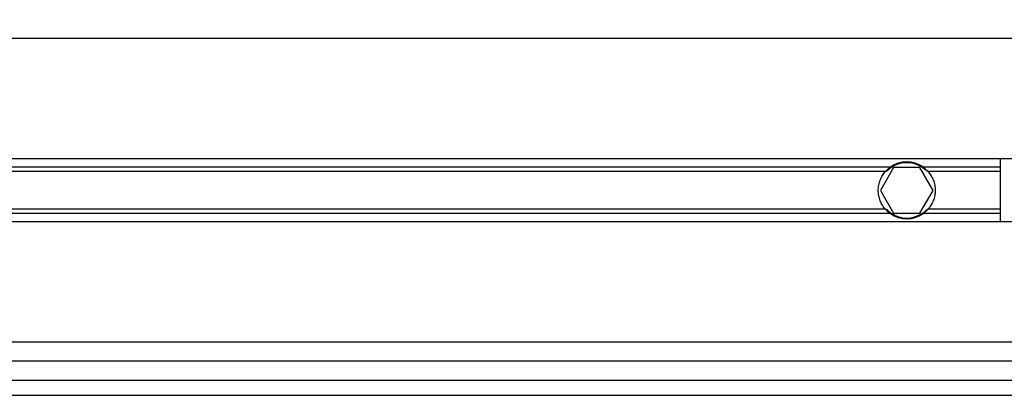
# Model space of a CAD drawing. Header units: millimetres. Extents: x 0 to 420, y 0 to 297.
# Tile 54 of 115: x 145.12 to 151.6, y 230.42 to 232.89. Entities that reach past the tile are written whole.
import ezdxf

# ---------------------------------------------------------------- set-up
doc = ezdxf.new("R2010")
doc.units = ezdxf.units.MM
doc.layers.add('QUOTE', color=174, linetype='Continuous')
doc.styles.add('SLDTEXTSTYLE3', font='TXT', dxfattribs={"width": 0.75})
doc.dimstyles.new('SLDDIMSTYLE0', dxfattribs={"dimtxt": 3, "dimasz": 3, "dimexe": 0, "dimexo": 0.0625, "dimgap": 0.75, "dimtad": 1, "dimlfac": 20.047434, "dimrnd": 1e-09, "dimzin": 12, "dimdsep": 46, "dimtxsty": 'SLDTEXTSTYLE3', "dimsah": 1, "dimcen": 0.09, "dimadec": 0, "dimazin": 3, "dimtfac": 1, "dimtdec": 3, "dimtofl": 0, "dimtmove": 0, "dimatfit": 3, "dimfxl": 0, "dimfrac": 2, "dimtolj": 1, "dimtzin": 12, "dimarcsym": 0})

# ---------------------------------------------------------------- blocks, each defined once
blk = doc.blocks.new('_D')
at = {"layer": 'QUOTE'}
for p, q in [((60.1893, 233.7647), (60.1893, 239.2146)), ((219.8107, 233.7647), (219.8107, 239.2146)), ((219.8107, 237.2146), (60.1893, 237.2146))]:
    blk.add_line(p, q, dxfattribs=at)
for points in [[(60.1893, 237.2146), (63.1893, 236.7146), (63.1893, 237.7146)], [(219.8107, 237.2146), (216.8107, 237.7146), (216.8107, 236.7146)]]:
    blk.add_solid(points, dxfattribs=at)
at = {"layer": 'QUOTE', "insert": (135.5667, 241.0818), "char_height": 3, "attachment_point": 1, "style": 'SLDTEXTSTYLE3'}
blk.add_mtext('3200', dxfattribs=at)

msp = doc.modelspace()

# ---------------------------------------------------------------- linework, layer by layer
at = {"color": 7, "linetype": 'Continuous', "lineweight": 25}
for p, q in [((200.45662, 232.7623), (141.36838, 232.7623)), ((151.70723, 231.97167), (141.71732, 231.97167)), ((151.57299, 231.55766), (151.57299, 231.97167)), ((150.84845, 231.9176), (141.72721, 231.9176)), ((150.86976, 231.91431), (150.78336, 231.76466)), ((151.04256, 231.91431), (150.86976, 231.91431)), ((151.12895, 231.76466), (151.04256, 231.91431)), ((151.57299, 231.9176), (151.06386, 231.9176)), ((150.81637, 231.88897), (141.73245, 231.88897)), ((151.57299, 231.88897), (151.09594, 231.88897)), ((150.78336, 231.76466), (150.86976, 231.61502)), ((151.04256, 231.61502), (151.12895, 231.76466)), ((150.84845, 231.61173), (141.74351, 231.61173)), ((150.81637, 231.64036), (141.74491, 231.64036)), ((150.86976, 231.61502), (151.04256, 231.61502)), ((151.57299, 231.61173), (151.06386, 231.61173)), ((151.57299, 231.64036), (151.09594, 231.64036)), ((151.70723, 231.55766), (141.74088, 231.55766)), ((200.53144, 230.76703), (141.60971, 230.76703)), ((203.76975, 230.64233), (141.57528, 230.64233)), ((141.54331, 230.51762), (203.80171, 230.51762)), ((141.51424, 230.41786), (203.83078, 230.41786))]:
    msp.add_line(p, q, dxfattribs=at)
for radius, start, end in [(0.18706, 54.84472, 125.15528), (0.18207, 57.139529, 122.860471), (0.18706, 234.844719, 305.155281), (0.18207, 237.139528, 302.860472)]:
    msp.add_arc((150.95616, 231.76466), radius, start, end, dxfattribs=at)
for points, knots in [([(150.81637, 231.88897), (150.82106, 231.89424), (150.82645, 231.89964), (150.83742, 231.90939), (150.84314, 231.91386), (150.84845, 231.9176)], [0, 0, 0, 0, 0.5, 0.5, 1, 1, 1, 1]), ([(150.85737, 231.9176), (150.85163, 231.91389), (150.84558, 231.90951), (150.83677, 231.90218), (150.83391, 231.89964), (150.82835, 231.89439), (150.82563, 231.89165), (150.82312, 231.88897)], [0, 0, 0, 0, 0.5, 0.5, 0.75, 0.75, 1, 1, 1, 1]), ([(151.08919, 231.88897), (151.08419, 231.89432), (151.07846, 231.89976), (151.06677, 231.90948), (151.06068, 231.9139), (151.05495, 231.9176)], [0, 0, 0, 0, 0.5, 0.5, 1, 1, 1, 1]), ([(151.06386, 231.9176), (151.06918, 231.91385), (151.07487, 231.90941), (151.08587, 231.89964), (151.09125, 231.89424), (151.09594, 231.88897)], [0, 0, 0, 0, 0.5, 0.5, 1, 1, 1, 1]), ([(150.81637, 231.64036), (150.80906, 231.64859), (150.80252, 231.6574), (150.79095, 231.67624), (150.78589, 231.68638), (150.77766, 231.70758), (150.77452, 231.7185), (150.77024, 231.74107), (150.76911, 231.75286), (150.76909, 231.77611), (150.77015, 231.78762), (150.77442, 231.81043), (150.77761, 231.82157), (150.78578, 231.8427), (150.79083, 231.85287), (150.80247, 231.87188), (150.80905, 231.88073), (150.81637, 231.88897)], [0, 0, 0, 0, 0.125, 0.125, 0.25, 0.25, 0.375, 0.375, 0.5, 0.5, 0.625, 0.625, 0.75, 0.75, 0.875, 0.875, 1, 1, 1, 1]), ([(151.09594, 231.88897), (151.10326, 231.88074), (151.1098, 231.87193), (151.12136, 231.85309), (151.12643, 231.84295), (151.13465, 231.82175), (151.13779, 231.81082), (151.14208, 231.78826), (151.1432, 231.77647), (151.14323, 231.75322), (151.14216, 231.74171), (151.1379, 231.7189), (151.13471, 231.70776), (151.12654, 231.68663), (151.12149, 231.67646), (151.10984, 231.65745), (151.10327, 231.6486), (151.09594, 231.64036)], [0, 0, 0, 0, 0.125, 0.125, 0.25, 0.25, 0.375, 0.375, 0.5, 0.5, 0.625, 0.625, 0.75, 0.75, 0.875, 0.875, 1, 1, 1, 1]), ([(150.84845, 231.61173), (150.84313, 231.61548), (150.83745, 231.61992), (150.82644, 231.62969), (150.82107, 231.63509), (150.81637, 231.64036)], [0, 0, 0, 0, 0.5, 0.5, 1, 1, 1, 1]), ([(150.82312, 231.64036), (150.82813, 231.63501), (150.83386, 231.62957), (150.84554, 231.61985), (150.85164, 231.61543), (150.85737, 231.61173)], [0, 0, 0, 0, 0.5, 0.5, 1, 1, 1, 1]), ([(151.05495, 231.61173), (151.06069, 231.61544), (151.06674, 231.61982), (151.07554, 231.62715), (151.0784, 231.62968), (151.08397, 231.63494), (151.08669, 231.63768), (151.08919, 231.64036)], [0, 0, 0, 0, 0.5, 0.5, 0.75, 0.75, 1, 1, 1, 1]), ([(151.09594, 231.64036), (151.09125, 231.63509), (151.08587, 231.62969), (151.0749, 231.61994), (151.06918, 231.61547), (151.06386, 231.61173)], [0, 0, 0, 0, 0.5, 0.5, 1, 1, 1, 1])]:
    msp.add_open_spline(points, degree=3, knots=knots, dxfattribs=at)

# ---------------------------------------------------------------- dimensions: what is measured, and where the dimension line sits
at = {"layer": 'QUOTE'}
dim = msp.add_linear_dim(base=(60.18929, 237.21465), p1=(219.81071, 231.76466), p2=(60.18929, 231.76466), dimstyle='SLDDIMSTYLE0', dxfattribs=at)
dim.commit()
dim.dimension.update_dxf_attribs({"geometry": '_D', "text_midpoint": (140, 237.21465), "dimtype": 160})

doc.saveas('drawing.dxf')
